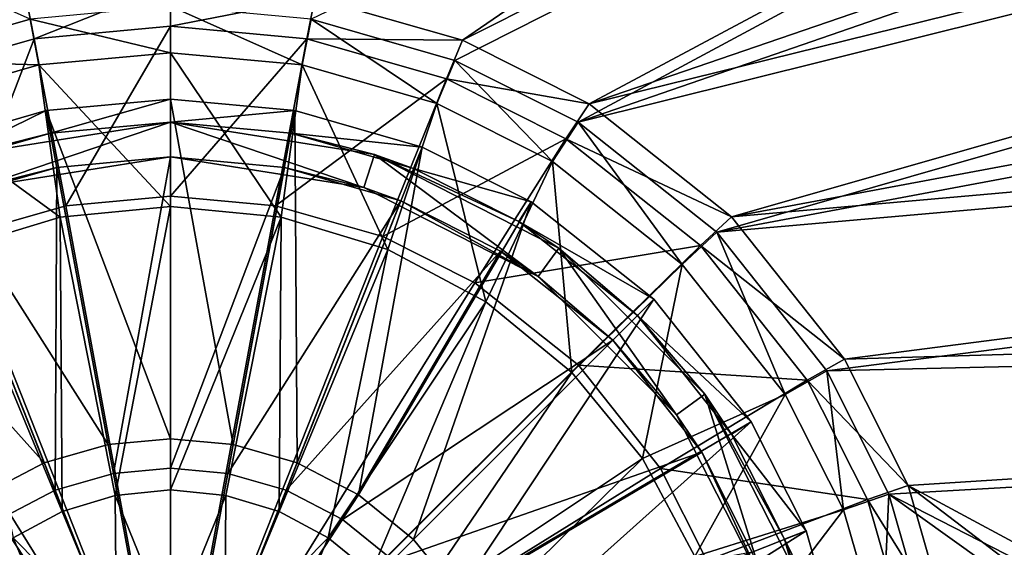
# Model space of a CAD drawing. Header units: metres. Extents: x -904 to 0, y -908 to 0.
# Tile 18 of 136: x -465 to -380, y -750 to -704. Entities that reach past the tile are written whole.
import ezdxf

# ---------------------------------------------------------------- set-up
doc = ezdxf.new("R2010")
doc.units = ezdxf.units.M

msp = doc.modelspace()

# ---------------------------------------------------------------- linework, layer by layer
at = {"layer": 'top0123416'}
for points in [[(-452.002167, -711.028198, 111.452499), (-462.738312, -712.013245, 111.452499), (-452.002167, -740.375977, 115.948647)], [(-462.738312, -712.013245, 108.38913), (-452.002167, -711.028198, 108.38913), (-462.37439, -713.979797, 108.797249)], [(-462.738312, -712.013245, 111.452499), (-452.002167, -711.028198, 108.38913), (-462.738312, -712.013245, 108.38913)], [(-462.738312, -712.013245, 111.452499), (-452.002167, -711.028198, 111.452499), (-452.002167, -711.028198, 108.38913)], [(-452.002167, -711.028198, 108.38913), (-452.002167, -713.028137, 108.797249), (-462.37439, -713.979797, 108.797249)], [(-441.265991, -712.013245, 111.452499), (-452.002167, -711.028198, 111.452499), (-446.606567, -740.871033, 115.948647)], [(-452.002167, -711.028198, 111.452499), (-452.002167, -740.375977, 115.948647), (-446.606567, -740.871033, 115.948647)], [(-452.002167, -711.028198, 108.38913), (-441.265991, -712.013245, 108.38913), (-452.002167, -713.028137, 108.797249)], [(-452.002167, -711.028198, 111.452499), (-441.265991, -712.013245, 108.38913), (-452.002167, -711.028198, 108.38913)], [(-452.002167, -711.028198, 111.452499), (-441.265991, -712.013245, 111.452499), (-441.265991, -712.013245, 108.38913)], [(-462.738312, -712.013245, 111.452499), (-473.719238, -715.170471, 111.452499), (-457.397736, -740.871033, 115.948647)], [(-473.719238, -715.170471, 108.389137), (-462.738312, -712.013245, 108.38913), (-472.983093, -717.030029, 108.797249)], [(-473.719238, -715.170471, 111.452499), (-462.738312, -712.013245, 111.452499), (-473.719238, -715.170471, 108.389137)], [(-473.719238, -715.170471, 108.389137), (-462.738312, -712.013245, 111.452499), (-462.738312, -712.013245, 108.38913)], [(-462.738312, -712.013245, 108.38913), (-462.37439, -713.979797, 108.797249), (-472.983093, -717.030029, 108.797249)], [(-462.738312, -712.013245, 111.452499), (-457.397736, -740.871033, 115.948647), (-452.002167, -740.375977, 115.948647)], [(-441.265991, -712.013245, 108.38913), (-441.629944, -713.979797, 108.797249), (-452.002167, -713.028137, 108.797249)], [(-441.265991, -712.013245, 111.452499), (-446.606567, -740.871033, 115.948647), (-441.087372, -742.457947, 115.948647)], [(-441.265991, -712.013245, 108.38913), (-430.285065, -715.170471, 108.389137), (-441.629944, -713.979797, 108.797249)], [(-430.285065, -715.170471, 111.452499), (-441.265991, -712.013245, 111.452499), (-441.087372, -742.457947, 115.948647)], [(-441.265991, -712.013245, 111.452499), (-430.285065, -715.170471, 111.452499), (-441.265991, -712.013245, 108.38913)], [(-441.265991, -712.013245, 108.38913), (-430.285065, -715.170471, 111.452499), (-430.285065, -715.170471, 108.389137)], [(-469.616119, -715.817932, 101.509148), (-462.37439, -713.979797, 108.797249), (-452.002167, -713.028137, 101.509148)], [(-469.616119, -715.817932, 101.509148), (-452.002167, -713.028137, 101.509148), (-468.689087, -718.671082, 101.509148)], [(-468.689087, -718.671082, 101.509148), (-452.002167, -713.028137, 101.509148), (-452.002167, -716.028137, 101.509148)], [(-462.37439, -713.979797, 108.797249), (-452.002167, -713.028137, 108.797249), (-452.002167, -713.028137, 101.509148)], [(-452.002167, -713.028137, 101.509148), (-452.002167, -713.028137, 108.797249), (-441.629944, -713.979797, 108.797249)], [(-452.002167, -713.028137, 101.509148), (-441.629944, -713.979797, 108.797249), (-434.388184, -715.817932, 101.509148)], [(-452.002167, -713.028137, 101.509148), (-435.315247, -718.671082, 101.509148), (-452.002167, -716.028137, 101.509148)], [(-452.002167, -713.028137, 101.509148), (-434.388184, -715.817932, 101.509148), (-435.315247, -718.671082, 101.509148)], [(-472.983093, -717.030029, 108.797249), (-462.37439, -713.979797, 108.797249), (-469.616119, -715.817932, 101.509148)], [(-430.285065, -715.170471, 108.389137), (-431.02121, -717.030029, 108.797249), (-441.629944, -713.979797, 108.797249)], [(-441.629944, -713.979797, 108.797249), (-431.02121, -717.030029, 108.797249), (-434.388184, -715.817932, 101.509148)], [(-473.719238, -715.170471, 111.452499), (-483.130402, -719.90802, 111.452499), (-462.916931, -742.457947, 115.948647)], [(-473.719238, -715.170471, 111.452499), (-462.916931, -742.457947, 115.948647), (-457.397736, -740.871033, 115.948647)], [(-430.285065, -715.170471, 111.452499), (-441.087372, -742.457947, 115.948647), (-435.776215, -745.209412, 115.948647)], [(-420.873901, -719.90802, 111.452499), (-430.285065, -715.170471, 111.452499), (-435.776215, -745.209412, 115.948647)], [(-430.285065, -715.170471, 108.389137), (-420.873901, -719.90802, 108.389137), (-431.02121, -717.030029, 108.797249)], [(-430.285065, -715.170471, 111.452499), (-420.873901, -719.90802, 111.452499), (-430.285065, -715.170471, 108.389137)], [(-430.285065, -715.170471, 108.389137), (-420.873901, -719.90802, 111.452499), (-420.873901, -719.90802, 108.389137)], [(-468.689087, -718.671082, 101.509148), (-452.002167, -716.028137, 101.509148), (-461.828461, -716.929688, 109.382034)], [(-461.828461, -716.929688, 109.382034), (-452.002167, -716.028137, 109.382034), (-456.936768, -743.362122, 113.182106)], [(-461.828461, -716.929688, 109.382034), (-452.002167, -716.028137, 101.509148), (-452.002167, -716.028137, 109.382034)], [(-452.002167, -716.028137, 109.382034), (-452.002167, -742.909363, 113.182106), (-456.936768, -743.362122, 113.182106)], [(-452.002167, -716.028137, 109.382034), (-442.175842, -716.929688, 109.382034), (-452.002167, -742.909363, 113.182106)], [(-452.002167, -716.028137, 101.509148), (-442.175842, -716.929688, 109.382034), (-452.002167, -716.028137, 109.382034)], [(-452.002167, -716.028137, 101.509148), (-435.315247, -718.671082, 101.509148), (-442.175842, -716.929688, 109.382034)], [(-434.388184, -715.817932, 101.509148), (-420.261749, -726.341187, 101.509148), (-435.315247, -718.671082, 101.509148)], [(-434.388184, -715.817932, 101.509148), (-431.02121, -717.030029, 108.797249), (-421.928162, -721.607544, 108.797249)], [(-434.388184, -715.817932, 101.509148), (-421.928162, -721.607544, 108.797249), (-418.498383, -723.914185, 101.509148)], [(-434.388184, -715.817932, 101.509148), (-418.498383, -723.914185, 101.509148), (-420.261749, -726.341187, 101.509148)], [(-471.878845, -719.819397, 109.382034), (-461.828461, -716.929688, 109.382034), (-461.984436, -744.813416, 113.182106)], [(-471.878845, -719.819397, 109.382034), (-468.689087, -718.671082, 101.509148), (-461.828461, -716.929688, 109.382034)], [(-461.828461, -716.929688, 109.382034), (-456.936768, -743.362122, 113.182106), (-461.984436, -744.813416, 113.182106)], [(-442.175842, -716.929688, 109.382034), (-447.067535, -743.362122, 113.182106), (-452.002167, -742.909363, 113.182106)], [(-442.175842, -716.929688, 109.382034), (-432.125488, -719.819397, 109.382034), (-447.067535, -743.362122, 113.182106)], [(-435.315247, -718.671082, 101.509148), (-432.125488, -719.819397, 109.382034), (-442.175842, -716.929688, 109.382034)], [(-420.873901, -719.90802, 108.389137), (-421.928162, -721.607544, 108.797249), (-431.02121, -717.030029, 108.797249)], [(-435.315247, -718.671082, 101.509148), (-420.261749, -726.341187, 101.509148), (-432.125488, -719.819397, 109.382034)], [(-483.130402, -719.90802, 111.452499), (-468.228088, -745.209412, 115.948647), (-462.916931, -742.457947, 115.948647)], [(-471.878845, -719.819397, 109.382034), (-461.984436, -744.813416, 113.182106), (-466.841797, -747.329834, 113.182106)], [(-432.125488, -719.819397, 109.382034), (-442.019897, -744.813416, 113.182106), (-447.067535, -743.362122, 113.182106)], [(-432.125488, -719.819397, 109.382034), (-423.509644, -724.15686, 109.382034), (-442.019897, -744.813416, 113.182106)], [(-420.873901, -719.90802, 111.452499), (-435.776215, -745.209412, 115.948647), (-431.034943, -749.060913, 115.948647)], [(-420.261749, -726.341187, 101.509148), (-423.509644, -724.15686, 109.382034), (-432.125488, -719.819397, 109.382034)], [(-410.282898, -728.308838, 111.452499), (-420.873901, -719.90802, 111.452499), (-431.034943, -749.060913, 115.948647)], [(-420.873901, -719.90802, 108.389137), (-410.282898, -728.308838, 108.389137), (-421.928162, -721.607544, 108.797249)], [(-420.873901, -719.90802, 111.452499), (-410.282898, -728.308838, 111.452499), (-420.873901, -719.90802, 108.389137)], [(-420.873901, -719.90802, 108.389137), (-410.282898, -728.308838, 111.452499), (-410.282898, -728.308838, 108.389137)], [(-410.282898, -728.308838, 108.389137), (-411.697083, -729.723022, 108.797249), (-421.928162, -721.607544, 108.797249)], [(-421.928162, -721.607544, 108.797249), (-411.697083, -729.723022, 108.797249), (-418.498383, -723.914185, 101.509148)], [(-423.509644, -724.15686, 109.382034), (-437.162506, -747.329834, 113.182106), (-442.019897, -744.813416, 113.182106)], [(-423.509644, -724.15686, 109.382034), (-413.81839, -731.84436, 109.382034), (-437.162506, -747.329834, 113.182106)], [(-423.509644, -724.15686, 109.382034), (-420.261749, -726.341187, 101.509148), (-413.81839, -731.84436, 109.382034)], [(-418.498383, -723.914185, 101.509148), (-408.315247, -738.28772, 101.509148), (-420.261749, -726.341187, 101.509148)], [(-418.498383, -723.914185, 101.509148), (-411.697083, -729.723022, 108.797249), (-405.888184, -736.524353, 101.509148)], [(-418.498383, -723.914185, 101.509148), (-405.888184, -736.524353, 101.509148), (-408.315247, -738.28772, 101.509148)], [(-420.261749, -726.341187, 101.509148), (-408.315247, -738.28772, 101.509148), (-413.81839, -731.84436, 109.382034)], [(-410.282898, -728.308838, 111.452499), (-431.034943, -749.060913, 115.948647), (-427.183472, -753.802185, 115.948647)], [(-401.88205, -738.899902, 111.452499), (-410.282898, -728.308838, 111.452499), (-427.183472, -753.802185, 115.948647)], [(-410.282898, -728.308838, 108.389137), (-401.88205, -738.899902, 108.389137), (-411.697083, -729.723022, 108.797249)], [(-410.282898, -728.308838, 111.452499), (-401.88205, -738.899902, 111.452499), (-410.282898, -728.308838, 108.389137)], [(-410.282898, -728.308838, 108.389137), (-401.88205, -738.899902, 111.452499), (-401.88205, -738.899902, 108.389137)], [(-401.88205, -738.899902, 108.389137), (-403.581543, -739.954163, 108.797249), (-411.697083, -729.723022, 108.797249)], [(-411.697083, -729.723022, 108.797249), (-403.581543, -739.954163, 108.797249), (-405.888184, -736.524353, 101.509148)], [(-413.81839, -731.84436, 109.382034), (-432.826294, -750.852295, 113.182106), (-437.162506, -747.329834, 113.182106)], [(-413.81839, -731.84436, 109.382034), (-406.130859, -741.535583, 109.382034), (-432.826294, -750.852295, 113.182106)], [(-413.81839, -731.84436, 109.382034), (-408.315247, -738.28772, 101.509148), (-406.130859, -741.535583, 109.382034)], [(-405.888184, -736.524353, 101.509148), (-400.645111, -753.341187, 101.509148), (-408.315247, -738.28772, 101.509148)], [(-405.888184, -736.524353, 101.509148), (-403.581543, -739.954163, 108.797249), (-399.004028, -749.04718, 108.797256)], [(-405.888184, -736.524353, 101.509148), (-399.004028, -749.04718, 108.797256), (-397.791931, -752.414185, 101.509148)], [(-405.888184, -736.524353, 101.509148), (-397.791931, -752.414185, 101.509148), (-400.645111, -753.341187, 101.509148)], [(-408.315247, -738.28772, 101.509148), (-400.645111, -753.341187, 101.509148), (-406.130859, -741.535583, 109.382034)], [(-401.88205, -738.899902, 111.452499), (-427.183472, -753.802185, 115.948647), (-424.431946, -759.113342, 115.948647)], [(-397.144501, -748.311035, 111.452507), (-401.88205, -738.899902, 111.452499), (-424.431946, -759.113342, 115.948647)], [(-401.88205, -738.899902, 108.389137), (-397.144501, -748.311035, 108.389137), (-403.581543, -739.954163, 108.797249)], [(-401.88205, -738.899902, 111.452499), (-397.144501, -748.311035, 111.452507), (-401.88205, -738.899902, 108.389137)], [(-401.88205, -738.899902, 108.389137), (-397.144501, -748.311035, 111.452507), (-397.144501, -748.311035, 108.389137)], [(-452.002167, -740.375977, 115.948647), (-457.397736, -740.871033, 115.948647), (-452.002167, -770.028137, 117.452507)], [(-446.606567, -740.871033, 115.948647), (-452.002167, -740.375977, 115.948647), (-452.002167, -770.028137, 117.452507)], [(-397.144501, -748.311035, 108.389137), (-399.004028, -749.04718, 108.797256), (-403.581543, -739.954163, 108.797249)], [(-457.397736, -740.871033, 115.948647), (-462.916931, -742.457947, 115.948647), (-452.002167, -770.028137, 117.452507)], [(-441.087372, -742.457947, 115.948647), (-446.606567, -740.871033, 115.948647), (-452.002167, -770.028137, 117.452507)], [(-406.130859, -741.535583, 109.382034), (-429.303864, -755.188477, 113.182106), (-432.826294, -750.852295, 113.182106)], [(-406.130859, -741.535583, 109.382034), (-401.793427, -750.151428, 109.382034), (-429.303864, -755.188477, 113.182106)], [(-406.130859, -741.535583, 109.382034), (-400.645111, -753.341187, 101.509148), (-401.793427, -750.151428, 109.382034)], [(-462.916931, -742.457947, 115.948647), (-468.228088, -745.209412, 115.948647), (-452.002167, -770.028137, 117.452507)], [(-456.936768, -743.362122, 113.182106), (-452.002167, -742.909363, 113.182106), (-452.002167, -770.028137, 114.452507)], [(-435.776215, -745.209412, 115.948647), (-441.087372, -742.457947, 115.948647), (-452.002167, -770.028137, 117.452507)], [(-452.002167, -742.909363, 113.182106), (-447.067535, -743.362122, 113.182106), (-452.002167, -770.028137, 114.452507)], [(-461.984436, -744.813416, 113.182106), (-456.936768, -743.362122, 113.182106), (-452.002167, -770.028137, 114.452507)], [(-447.067535, -743.362122, 113.182106), (-442.019897, -744.813416, 113.182106), (-452.002167, -770.028137, 114.452507)], [(-468.228088, -745.209412, 115.948647), (-472.96936, -749.060913, 115.948647), (-452.002167, -770.028137, 117.452507)], [(-466.841797, -747.329834, 113.182106), (-461.984436, -744.813416, 113.182106), (-452.002167, -770.028137, 114.452507)], [(-442.019897, -744.813416, 113.182106), (-437.162506, -747.329834, 113.182106), (-452.002167, -770.028137, 114.452507)], [(-431.034943, -749.060913, 115.948647), (-435.776215, -745.209412, 115.948647), (-452.002167, -770.028137, 117.452507)], [(-471.178009, -750.852295, 113.182106), (-466.841797, -747.329834, 113.182106), (-452.002167, -770.028137, 114.452507)], [(-437.162506, -747.329834, 113.182106), (-432.826294, -750.852295, 113.182106), (-452.002167, -770.028137, 114.452507)], [(-397.144501, -748.311035, 111.452507), (-424.431946, -759.113342, 115.948647), (-422.845062, -764.632568, 115.948647)], [(-393.987244, -759.291992, 111.452507), (-397.144501, -748.311035, 111.452507), (-422.845062, -764.632568, 115.948647)], [(-397.144501, -748.311035, 108.389137), (-393.987244, -759.291992, 108.389137), (-399.004028, -749.04718, 108.797256)], [(-397.144501, -748.311035, 111.452507), (-393.987244, -759.291992, 111.452507), (-397.144501, -748.311035, 108.389137)], [(-397.144501, -748.311035, 108.389137), (-393.987244, -759.291992, 111.452507), (-393.987244, -759.291992, 108.389137)], [(-472.96936, -749.060913, 115.948647), (-476.820862, -753.802185, 115.948647), (-452.002167, -770.028137, 117.452507)], [(-427.183472, -753.802185, 115.948647), (-431.034943, -749.060913, 115.948647), (-452.002167, -770.028137, 117.452507)], [(-393.987244, -759.291992, 108.389137), (-395.953827, -759.655884, 108.797256), (-399.004028, -749.04718, 108.797256)], [(-399.004028, -749.04718, 108.797256), (-395.953827, -759.655884, 108.797256), (-397.791931, -752.414185, 101.509148)]]:
    msp.add_3dface(points, dxfattribs=at)
at = {"layer": 'top0123458'}
for points in [[(-74.874588, -464.850952, 113.308716), (-426.795593, -705.950073, 106.995316), (-439.541016, -702.286743, 107.09124)], [(-74.874588, -464.850952, 113.308716), (-76.020103, -529.826416, 111.607269), (-426.795593, -705.950073, 106.995316)], [(-76.020103, -529.826416, 111.607269), (-415.876404, -711.444336, 106.85144), (-426.795593, -705.950073, 106.995316)], [(-76.020103, -529.826416, 111.607269), (-75.124039, -594.647217, 109.909882), (-415.876404, -711.444336, 106.85144)], [(-439.865814, -704.11969, 110.044273), (-427.452545, -707.6875, 109.950844), (-77.853539, -530.841553, 114.581718)], [(-77.853539, -530.841553, 114.581718), (-427.452545, -707.6875, 109.950844), (-416.817261, -713.039001, 109.810707)], [(-416.817261, -713.039001, 109.810707), (-77.0112, -595.675476, 112.88398), (-77.853539, -530.841553, 114.581718)], [(-477.209106, -705.950073, 106.995316), (-842.35553, -534.305054, 111.489998), (-464.463654, -702.286743, 107.09124)], [(-464.138885, -704.11969, 110.044273), (-839.851379, -536.933594, 114.422195), (-476.552124, -707.6875, 109.950844)], [(-75.124039, -594.647217, 109.909882), (-73.914162, -627.004456, 109.062576), (-415.876404, -711.444336, 106.85144)], [(-75.860931, -628.078674, 112.035477), (-77.0112, -595.675476, 112.88398), (-416.817261, -713.039001, 109.810707)], [(-415.876404, -711.444336, 106.85144), (-73.914162, -627.004456, 109.062576), (-403.579315, -721.194397, 106.596123)], [(-73.914162, -627.004456, 109.062576), (-72.197174, -659.332336, 108.216042), (-403.579315, -721.194397, 106.596123)], [(-404.84137, -722.534546, 109.562057), (-75.860931, -628.078674, 112.035477), (-416.817261, -713.039001, 109.810707)], [(-404.84137, -722.534546, 109.562057), (-74.217926, -660.627686, 111.183151), (-75.860931, -628.078674, 112.035477)], [(-403.579315, -721.194397, 106.596123), (-72.197174, -659.332336, 108.216042), (-69.972954, -691.634094, 107.370193)], [(-72.083389, -693.244446, 110.329048), (-74.217926, -660.627686, 111.183151), (-404.84137, -722.534546, 109.562057)], [(-403.579315, -721.194397, 106.596123), (-69.972954, -691.634094, 107.370193), (-393.825928, -733.487244, 106.274223)], [(-69.972954, -691.634094, 107.370193), (-67.241051, -723.909851, 106.525017), (-393.825928, -733.487244, 106.274223)], [(-395.34259, -734.506348, 109.248566), (-72.083389, -693.244446, 110.329048), (-404.84137, -722.534546, 109.562057)], [(-69.371925, -726.89624, 109.447845), (-72.083389, -693.244446, 110.329048), (-395.34259, -734.506348, 109.248566)], [(-464.463654, -702.286743, 107.09124), (-452.00235, -701.143799, 107.12117), (-463.775513, -705.821716, 100.031197)], [(-452.00235, -701.143799, 107.12117), (-452.00235, -704.741882, 100.059471), (-463.775513, -705.821716, 100.031197)], [(-452.00235, -704.741882, 100.059471), (-452.00235, -701.143799, 107.12117), (-439.541016, -702.286743, 107.09124)], [(-477.209106, -705.950073, 106.995316), (-464.463654, -702.286743, 107.09124), (-475.817078, -709.282715, 99.940567)], [(-464.463654, -702.286743, 107.09124), (-463.775513, -705.821716, 100.031197), (-475.817078, -709.282715, 99.940567)], [(-452.00235, -707.030823, 102.175316), (-452.00235, -703.006531, 110.073418), (-464.138885, -704.11969, 110.044273)], [(-440.229187, -705.821716, 100.031197), (-452.00235, -704.741882, 100.059471), (-439.541016, -702.286743, 107.09124)], [(-439.865814, -704.11969, 110.044273), (-452.00235, -703.006531, 110.073418), (-440.635468, -708.073364, 102.148018)], [(-452.00235, -703.006531, 110.073418), (-452.00235, -707.030823, 102.175316), (-440.635468, -708.073364, 102.148018)], [(-440.229187, -705.821716, 100.031197), (-439.541016, -702.286743, 107.09124), (-426.795593, -705.950073, 106.995316)], [(-463.369202, -708.073364, 102.148018), (-464.138885, -704.11969, 110.044273), (-476.552124, -707.6875, 109.950844)], [(-463.369202, -708.073364, 102.148018), (-452.00235, -707.030823, 102.175316), (-464.138885, -704.11969, 110.044273)], [(-439.865814, -704.11969, 110.044273), (-440.635468, -708.073364, 102.148018), (-429.00943, -711.414917, 102.060509)], [(-427.452545, -707.6875, 109.950844), (-439.865814, -704.11969, 110.044273), (-429.00943, -711.414917, 102.060509)], [(-463.775513, -705.821716, 100.031197), (-452.00235, -704.741882, 100.059471), (-461.062958, -720.249146, 91.044128)], [(-452.00235, -704.741882, 100.059471), (-452.00235, -719.418091, 91.065895), (-461.062958, -720.249146, 91.044128)], [(-452.00235, -719.418091, 91.065895), (-452.00235, -704.741882, 100.059471), (-440.229187, -705.821716, 100.031197)], [(-475.817078, -709.282715, 99.940567), (-463.775513, -705.821716, 100.031197), (-470.33017, -722.91272, 90.97438)], [(-463.775513, -705.821716, 100.031197), (-461.062958, -720.249146, 91.044128), (-470.33017, -722.91272, 90.97438)], [(-442.941711, -720.249146, 91.044128), (-452.00235, -719.418091, 91.065895), (-440.229187, -705.821716, 100.031197)], [(-442.941711, -720.249146, 91.044128), (-440.229187, -705.821716, 100.031197), (-428.187592, -709.282715, 99.940567)], [(-428.187592, -709.282715, 99.940567), (-440.229187, -705.821716, 100.031197), (-426.795593, -705.950073, 106.995316)], [(-428.187592, -709.282715, 99.940567), (-426.795593, -705.950073, 106.995316), (-415.876404, -711.444336, 106.85144)], [(-452.00235, -720.300842, 94.043419), (-452.00235, -707.030823, 102.175316), (-463.369202, -708.073364, 102.148018)], [(-440.635468, -708.073364, 102.148018), (-452.00235, -707.030823, 102.175316), (-442.453491, -721.240173, 94.018822)], [(-452.00235, -707.030823, 102.175316), (-452.00235, -720.300842, 94.043419), (-442.453491, -721.240173, 94.018822)], [(-474.995239, -711.414917, 102.060509), (-463.369202, -708.073364, 102.148018), (-476.552124, -707.6875, 109.950844)], [(-461.551178, -721.240173, 94.018822), (-463.369202, -708.073364, 102.148018), (-474.995239, -711.414917, 102.060509)], [(-461.551178, -721.240173, 94.018822), (-452.00235, -720.300842, 94.043419), (-463.369202, -708.073364, 102.148018)], [(-440.635468, -708.073364, 102.148018), (-442.453491, -721.240173, 94.018822), (-433.262756, -724.025574, 93.945885)], [(-429.00943, -711.414917, 102.060509), (-440.635468, -708.073364, 102.148018), (-433.262756, -724.025574, 93.945885)], [(-427.452545, -707.6875, 109.950844), (-429.00943, -711.414917, 102.060509), (-419.046936, -716.428101, 101.929237)], [(-416.817261, -713.039001, 109.810707), (-427.452545, -707.6875, 109.950844), (-419.046936, -716.428101, 101.929237)], [(-433.6745, -722.91272, 90.97438), (-442.941711, -720.249146, 91.044128), (-428.187592, -709.282715, 99.940567)], [(-433.6745, -722.91272, 90.97438), (-428.187592, -709.282715, 99.940567), (-417.869965, -714.474487, 99.804619)], [(-417.869965, -714.474487, 99.804619), (-428.187592, -709.282715, 99.940567), (-415.876404, -711.444336, 106.85144)], [(-470.741913, -724.025574, 93.945885), (-461.551178, -721.240173, 94.018822), (-474.995239, -711.414917, 102.060509)], [(-429.00943, -711.414917, 102.060509), (-433.262756, -724.025574, 93.945885), (-424.792267, -728.549927, 93.827415)], [(-419.046936, -716.428101, 101.929237), (-429.00943, -711.414917, 102.060509), (-424.792267, -728.549927, 93.827415)], [(-417.869965, -714.474487, 99.804619), (-415.876404, -711.444336, 106.85144), (-403.579315, -721.194397, 106.596123)], [(-416.817261, -713.039001, 109.810707), (-419.046936, -716.428101, 101.929237), (-407.832184, -725.320435, 101.696388)], [(-404.84137, -722.534546, 109.562057), (-416.817261, -713.039001, 109.810707), (-407.832184, -725.320435, 101.696388)], [(-425.727966, -726.912109, 90.869652), (-433.6745, -722.91272, 90.97438), (-417.869965, -714.474487, 99.804619)], [(-425.727966, -726.912109, 90.869652), (-417.869965, -714.474487, 99.804619), (-406.253418, -723.685242, 99.563423)], [(-406.253418, -723.685242, 99.563423), (-417.869965, -714.474487, 99.804619), (-403.579315, -721.194397, 106.596123)], [(-419.046936, -716.428101, 101.929237), (-424.792267, -728.549927, 93.827415), (-417.367554, -734.639343, 93.667953)], [(-407.832184, -725.320435, 101.696388), (-419.046936, -716.428101, 101.929237), (-417.367554, -734.639343, 93.667953)], [(-461.062958, -720.249146, 91.044128), (-452.00235, -719.418091, 91.065895), (-452.00235, -769.192566, 89.738754)], [(-452.00235, -719.418091, 91.065895), (-442.941711, -720.249146, 91.044128), (-452.00235, -769.192566, 89.738754)], [(-470.33017, -722.91272, 90.97438), (-461.062958, -720.249146, 91.044128), (-452.00235, -769.192566, 89.738754)], [(-461.551178, -721.240173, 94.018822), (-456.778076, -745.256531, 93.37825), (-452.00235, -720.300842, 94.043419)], [(-456.778076, -745.256531, 93.37825), (-452.00235, -744.786621, 93.390556), (-452.00235, -720.300842, 94.043419)], [(-442.941711, -720.249146, 91.044128), (-433.6745, -722.91272, 90.97438), (-452.00235, -769.192566, 89.738754)], [(-442.453491, -721.240173, 94.018822), (-452.00235, -720.300842, 94.043419), (-452.00235, -744.786621, 93.390556)], [(-470.741913, -724.025574, 93.945885), (-461.369202, -746.647827, 93.34182), (-461.551178, -721.240173, 94.018822)], [(-461.369202, -746.647827, 93.34182), (-456.778076, -745.256531, 93.37825), (-461.551178, -721.240173, 94.018822)], [(-442.453491, -721.240173, 94.018822), (-452.00235, -744.786621, 93.390556), (-447.226624, -745.256531, 93.37825)], [(-442.635468, -746.647827, 93.34182), (-442.453491, -721.240173, 94.018822), (-447.226624, -745.256531, 93.37825)], [(-433.262756, -724.025574, 93.945885), (-442.453491, -721.240173, 94.018822), (-442.635468, -746.647827, 93.34182)], [(-406.253418, -723.685242, 99.563423), (-403.579315, -721.194397, 106.596123), (-393.825928, -733.487244, 106.274223)], [(-404.84137, -722.534546, 109.562057), (-407.832184, -725.320435, 101.696388), (-398.936859, -736.531311, 101.402817)], [(-395.34259, -734.506348, 109.248566), (-404.84137, -722.534546, 109.562057), (-398.936859, -736.531311, 101.402817)], [(-478.276703, -726.912109, 90.869652), (-470.33017, -722.91272, 90.97438), (-452.00235, -769.192566, 89.738754)], [(-433.6745, -722.91272, 90.97438), (-425.727966, -726.912109, 90.869652), (-452.00235, -769.192566, 89.738754)], [(-465.605835, -748.910217, 93.282578), (-461.369202, -746.647827, 93.34182), (-470.741913, -724.025574, 93.945885)], [(-438.398865, -748.910217, 93.282578), (-433.262756, -724.025574, 93.945885), (-442.635468, -746.647827, 93.34182)], [(-424.792267, -728.549927, 93.827415), (-433.262756, -724.025574, 93.945885), (-438.398865, -748.910217, 93.282578)], [(-416.793945, -733.996887, 90.684135), (-425.727966, -726.912109, 90.869652), (-406.253418, -723.685242, 99.563423)], [(-416.793945, -733.996887, 90.684135), (-406.253418, -723.685242, 99.563423), (-397.03952, -735.297791, 99.259338)], [(-397.03952, -735.297791, 99.259338), (-406.253418, -723.685242, 99.563423), (-393.825928, -733.487244, 106.274223)], [(-393.825928, -733.487244, 106.274223), (-67.241051, -723.909851, 106.525017), (-388.329742, -744.40271, 105.988396)], [(-67.241051, -723.909851, 106.525017), (-221.515747, -834.223022, 103.636368), (-388.329742, -744.40271, 105.988396)], [(-407.832184, -725.320435, 101.696388), (-417.367554, -734.639343, 93.667953), (-411.273987, -742.059875, 93.47364)], [(-398.936859, -736.531311, 101.402817), (-407.832184, -725.320435, 101.696388), (-411.273987, -742.059875, 93.47364)], [(-487.210724, -733.996887, 90.684135), (-478.276703, -726.912109, 90.869652), (-452.00235, -769.192566, 89.738754)], [(-425.727966, -726.912109, 90.869652), (-416.793945, -733.996887, 90.684135), (-452.00235, -769.192566, 89.738754)], [(-389.989258, -745.137939, 108.970169), (-69.371925, -726.89624, 109.447845), (-395.34259, -734.506348, 109.248566)], [(-220.562698, -832.040527, 106.69455), (-69.371925, -726.89624, 109.447845), (-389.989258, -745.137939, 108.970169)], [(-434.685394, -751.955688, 93.202827), (-424.792267, -728.549927, 93.827415), (-438.398865, -748.910217, 93.282578)], [(-417.367554, -734.639343, 93.667953), (-424.792267, -728.549927, 93.827415), (-434.685394, -751.955688, 93.202827)], [(-397.03952, -735.297791, 99.259338), (-393.825928, -733.487244, 106.274223), (-388.329742, -744.40271, 105.988396)], [(-494.297943, -742.927856, 90.450272), (-487.210724, -733.996887, 90.684135), (-452.00235, -769.192566, 89.738754)], [(-416.793945, -733.996887, 90.684135), (-409.706726, -742.927856, 90.450272), (-452.00235, -769.192566, 89.738754)], [(-409.706726, -742.927856, 90.450272), (-416.793945, -733.996887, 90.684135), (-397.03952, -735.297791, 99.259338)], [(-431.641083, -755.662231, 93.105766), (-417.367554, -734.639343, 93.667953), (-434.685394, -751.955688, 93.202827)], [(-411.273987, -742.059875, 93.47364), (-417.367554, -734.639343, 93.667953), (-431.641083, -755.662231, 93.105766)], [(-409.706726, -742.927856, 90.450272), (-397.03952, -735.297791, 99.259338), (-391.845978, -745.611877, 98.989258)], [(-395.34259, -734.506348, 109.248566), (-398.936859, -736.531311, 101.402817), (-393.921967, -746.490417, 101.142029)], [(-391.845978, -745.611877, 98.989258), (-397.03952, -735.297791, 99.259338), (-388.329742, -744.40271, 105.988396)], [(-389.989258, -745.137939, 108.970169), (-395.34259, -734.506348, 109.248566), (-393.921967, -746.490417, 101.142029)], [(-398.936859, -736.531311, 101.402817), (-411.273987, -742.059875, 93.47364), (-406.745789, -750.526245, 93.251945)], [(-393.921967, -746.490417, 101.142029), (-398.936859, -736.531311, 101.402817), (-406.745789, -750.526245, 93.251945)], [(-429.375732, -759.89624, 92.994896), (-411.273987, -742.059875, 93.47364), (-431.641083, -755.662231, 93.105766)], [(-406.745789, -750.526245, 93.251945), (-411.273987, -742.059875, 93.47364), (-429.375732, -759.89624, 92.994896)], [(-498.298676, -750.871643, 90.242249), (-494.297943, -742.927856, 90.450272), (-452.00235, -769.192566, 89.738754)], [(-409.706726, -742.927856, 90.450272), (-405.705994, -750.871643, 90.242249), (-452.00235, -769.192566, 89.738754)], [(-405.705994, -750.871643, 90.242249), (-409.706726, -742.927856, 90.450272), (-391.845978, -745.611877, 98.989258)], [(-391.845978, -745.611877, 98.989258), (-388.329742, -744.40271, 105.988396), (-384.665161, -757.143738, 105.654755)], [(-388.329742, -744.40271, 105.988396), (-221.515747, -834.223022, 103.636368), (-266.758728, -837.09552, 103.56115)], [(-266.758728, -837.09552, 103.56115), (-384.665161, -757.143738, 105.654755), (-388.329742, -744.40271, 105.988396)], [(-456.685516, -757.960144, 93.039757), (-456.778076, -745.256531, 93.37825), (-461.369202, -746.647827, 93.34182)], [(-452.00235, -744.786621, 93.390556), (-456.778076, -745.256531, 93.37825), (-452.00235, -757.029541, 93.064125)], [(-456.778076, -745.256531, 93.37825), (-456.685516, -757.960144, 93.039757), (-452.00235, -757.029541, 93.064125)], [(-447.226624, -745.256531, 93.37825), (-452.00235, -744.786621, 93.390556), (-452.00235, -757.029541, 93.064125)], [(-447.226624, -745.256531, 93.37825), (-452.00235, -757.029541, 93.064125), (-447.319183, -757.960144, 93.039757)], [(-442.635468, -746.647827, 93.34182), (-447.226624, -745.256531, 93.37825), (-447.319183, -757.960144, 93.039757)], [(-389.989258, -745.137939, 108.970169), (-393.921967, -746.490417, 101.142029), (-390.579224, -758.112427, 100.837692)], [(-386.420197, -757.546936, 108.645226), (-389.989258, -745.137939, 108.970169), (-390.579224, -758.112427, 100.837692)], [(-264.821167, -834.755127, 106.623459), (-389.989258, -745.137939, 108.970169), (-386.420197, -757.546936, 108.645226)], [(-264.821167, -834.755127, 106.623459), (-220.562698, -832.040527, 106.69455), (-389.989258, -745.137939, 108.970169)], [(-405.705994, -750.871643, 90.242249), (-391.845978, -745.611877, 98.989258), (-388.383759, -757.649353, 98.674042)], [(-388.383759, -757.649353, 98.674042), (-391.845978, -745.611877, 98.989258), (-384.665161, -757.143738, 105.654755)], [(-465.605835, -748.910217, 93.282578), (-456.685516, -757.960144, 93.039757), (-461.369202, -746.647827, 93.34182)], [(-442.635468, -746.647827, 93.34182), (-447.319183, -757.960144, 93.039757), (-438.398865, -748.910217, 93.282578)], [(-393.921967, -746.490417, 101.142029), (-406.745789, -750.526245, 93.251945), (-403.95694, -759.713074, 93.011375)], [(-390.579224, -758.112427, 100.837692), (-393.921967, -746.490417, 101.142029), (-403.95694, -759.713074, 93.011375)], [(-469.319305, -751.955688, 93.202827), (-460.660309, -760.613892, 92.970261), (-465.605835, -748.910217, 93.282578)], [(-460.660309, -760.613892, 92.970261), (-456.685516, -757.960144, 93.039757), (-465.605835, -748.910217, 93.282578)], [(-447.319183, -757.960144, 93.039757), (-443.34436, -760.613892, 92.970261), (-438.398865, -748.910217, 93.282578)], [(-438.398865, -748.910217, 93.282578), (-443.34436, -760.613892, 92.970261), (-434.685394, -751.955688, 93.202827)]]:
    msp.add_3dface(points, dxfattribs=at)

doc.saveas('drawing.dxf')
